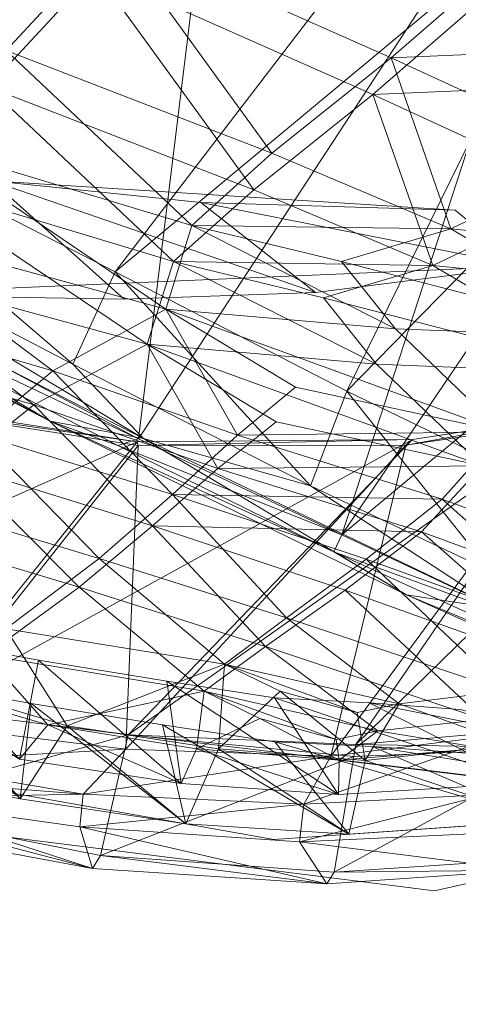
# Model space of a CAD drawing. Header units: inches. Extents: x -296 to -171, y 54 to 179.
# Tile 51 of 62: x -273.84 to -272.66, y 63.8 to 66.44. Entities that reach past the tile are written whole.
import ezdxf

# ---------------------------------------------------------------- set-up
doc = ezdxf.new("R2010")
doc.units = ezdxf.units.IN
doc.header["$LTSCALE"] = 0.299896
doc.header["$MEASUREMENT"] = 0
doc.layers.add('A-FURN-HAWORTH-ATT', color=7, linetype='Continuous')
doc.layers.add('CET Default', color=7, linetype='Continuous')
doc.layers.add('A-FURN-P-SEAT', color=7, linetype='Continuous', true_color=0xce0000)
doc.layers.add('CET color Grey80', color=7, linetype='Continuous', true_color=0xcccdc8)
doc.styles.add('Arial', font='arial.ttf')

# ---------------------------------------------------------------- blocks, each defined once
blk = doc.blocks.new('*C69')
at = {"layer": 'A-FURN-P-SEAT', "linetype": 'Continuous', "lineweight": 0}
for points in [[(3.7176, 22.4706), (0, 22.6994), (-3.7176, 22.4706), (-5.0865, 22.2104), (-6.8159, 21.4823), (-7.6765, 20.6877), (-9.5419, 20.26), (-9.9815, 19.7036), (-10.0826, 18.8126), (-10.3897, 18.8231), (-10.5124, 17.6049), (-10.115, 16.4274), (-9.7353, 16.1932), (-8.2639, 16.9075), (-7.6002, 18.3869), (-5.8408, 18.5032), (-4.4815, 18.2375), (-3.4639, 17.7498), (-2.6681, 16.8798), (-2.2447, 16.0431), (-2.034, 14.7768), (-1.9097, 11.9308)], [(2.0107, 22.5662), (-2.0107, 22.5662), (-4.9304, 22.1023), (-6.3739, 21.5788), (-7.3101, 20.9475), (-8.4111, 19.1248), (-9.0643, 17.3986), (-9.8345, 16.6853), (-9.9496, 15.9832), (-9.8317, 15.7688), (-9.5944, 15.8711), (-9.1633, 16.7867), (-7.2332, 17.7614), (-3.5833, 18.9446), (-1.9328, 19.216), (0, 19.3589), (1.9328, 19.216), (4.1951, 18.844)], [(-4.6793, 20.8704), (-6.1842, 19.9129), (-5.9512, 19.8743), (-4.8346, 20.4281)]]:
    blk.add_lwpolyline(points, dxfattribs=at)
blk.add_lwpolyline([(9.791, 16.3322), (9.1557, 16.8699), (8.3723, 18.997), (7.887, 19.905), (7.0434, 20.8539), (6.4797, 21.2731), (5.6944, 21.6159), (3.8709, 22.0595), (1.2873, 22.2892), (-1.2873, 22.2892), (-3.8709, 22.0595), (-5.6944, 21.6159), (-6.7786, 21.1517), (-7.887, 19.905), (-8.3723, 18.997), (-9.1557, 16.8699), (-9.791, 16.3322), (-9.8056, 15.7726), (-5.8614, 16.3932), (1.7221, 16.5101), (7.1642, 16.1882), (9.8056, 15.7726), (9.791, 16.3322)], close=True, dxfattribs=at)
at = {"layer": 'A-FURN-HAWORTH-ATT', "linetype": 'Continuous', "style": 'Arial'}
for tag in ['CAPPN', 'CAPTG', 'CAPQT', 'CAPMC', 'CAPMG', 'L2', 'L3', 'PSPN', 'PST1', 'PST2', 'PST3', 'PSQT', 'PSMC', 'L1']:
    blk.add_attdef(tag, (0, 0), '', height=0.00394, dxfattribs=at).dxf.unprotected_set("ltscale", 0)
blk = doc.blocks.new('*C115')
at = {"layer": 'CET color Grey80', "linetype": 'Continuous', "lineweight": 0}
for points in [[(-5.9911, 21.8893, 33.3267), (-5.3844, 22.0559, 33.7545), (-5.3908, 22.1024, 33.6732), (-5.9911, 21.8893, 33.3267)], [(-5.9911, 21.8893, 33.3267), (-5.3908, 22.1024, 33.6732), (-5.3929, 22.0169, 33.4268), (-5.9911, 21.8893, 33.3267)], [(-5.9911, 21.8893, 33.3267), (-5.9923, 21.8484, 33.4396), (-5.3844, 22.0559, 33.7545), (-5.9911, 21.8893, 33.3267)], [(-5.8946, 21.5315, 33.5922), (-5.3844, 22.0559, 33.7545), (-5.9923, 21.8484, 33.4396), (-5.8946, 21.5315, 33.5922)], [(-5.8946, 21.5315, 33.5922), (-5.3844, 21.7459, 33.844), (-5.3844, 22.0559, 33.7545), (-5.8946, 21.5315, 33.5922)], [(-5.9911, 21.8893, 33.3267), (-5.3929, 22.0169, 33.4268), (-5.9056, 21.8102, 33.0737), (-5.9911, 21.8893, 33.3267)], [(-5.8696, 21.7299, 32.9798), (-5.9056, 21.8102, 33.0737), (-5.3929, 22.0169, 33.4268), (-5.8696, 21.7299, 32.9798)], [(-5.8696, 21.7299, 32.9798), (-5.3929, 22.0169, 33.4268), (-5.391, 21.9589, 33.3166), (-5.8696, 21.7299, 32.9798)], [(-5.8696, 21.7299, 32.9798), (-5.391, 21.9589, 33.3166), (-5.3882, 21.9081, 33.2687), (-5.8696, 21.7299, 32.9798)], [(-5.33, 21.9573, 36.7511), (-5.2759, 21.7138, 33.5197), (-5.7302, 21.825, 36.5908), (-5.33, 21.9573, 36.7511)], [(-5.7302, 21.825, 36.5908), (-5.3378, 21.6884, 36.8693), (-5.33, 21.9573, 36.7511), (-5.7302, 21.825, 36.5908)], [(-5.5228, 20.8391, 32.9167), (-4.855, 21.0967, 33.2697), (-4.7349, 21.919, 34.0691), (-5.5228, 20.8391, 32.9167)], [(-5.5228, 20.8391, 32.9167), (-4.7349, 21.919, 34.0691), (-5.3844, 21.7459, 33.844), (-5.5228, 20.8391, 32.9167)], [(-6.5562, 21.6104, 32.8496), (-5.9923, 21.8484, 33.4396), (-5.9911, 21.8893, 33.3267), (-6.5562, 21.6104, 32.8496)], [(-6.5562, 21.6104, 32.8496), (-5.9911, 21.8893, 33.3267), (-5.9056, 21.8102, 33.0737), (-6.5562, 21.6104, 32.8496)], [(-5.9085, 21.5682, 32.8853), (-5.8696, 21.7299, 32.9798), (-5.3882, 21.9081, 33.2687), (-5.9085, 21.5682, 32.8853)], [(-5.9085, 21.5682, 32.8853), (-5.3882, 21.9081, 33.2687), (-5.3927, 21.7886, 33.2079), (-5.9085, 21.5682, 32.8853)], [(-6.5562, 21.6104, 32.8496), (-6.5576, 21.5738, 32.969), (-5.9923, 21.8484, 33.4396), (-6.5562, 21.6104, 32.8496)], [(-6.4484, 21.2785, 33.2371), (-5.9923, 21.8484, 33.4396), (-6.5576, 21.5738, 32.969), (-6.4484, 21.2785, 33.2371)], [(-6.4484, 21.2785, 33.2371), (-5.8946, 21.5315, 33.5922), (-5.9923, 21.8484, 33.4396), (-6.4484, 21.2785, 33.2371)], [(-6.5562, 21.6104, 32.8496), (-5.9056, 21.8102, 33.0737), (-6.436, 21.5499, 32.6323), (-6.5562, 21.6104, 32.8496)], [(-6.3959, 21.4563, 32.5322), (-6.436, 21.5499, 32.6323), (-5.9056, 21.8102, 33.0737), (-6.3959, 21.4563, 32.5322)], [(-6.3959, 21.4563, 32.5322), (-5.9056, 21.8102, 33.0737), (-5.8696, 21.7299, 32.9798), (-6.3959, 21.4563, 32.5322)], [(-5.7302, 21.825, 36.5908), (-5.6269, 21.5888, 33.3208), (-6.148, 21.6607, 36.364), (-5.7302, 21.825, 36.5908)], [(-6.148, 21.6607, 36.364), (-5.7407, 21.5925, 36.6943), (-5.7302, 21.825, 36.5908), (-6.148, 21.6607, 36.364)], [(-5.7302, 21.825, 36.5908), (-5.7407, 21.5925, 36.6943), (-5.3378, 21.6884, 36.8693), (-5.7302, 21.825, 36.5908)], [(-5.7302, 21.825, 36.5908), (-5.2759, 21.7138, 33.5197), (-5.6269, 21.5888, 33.3208), (-5.7302, 21.825, 36.5908)], [(-5.5303, 20.8458, 32.9023), (-5.9085, 21.5682, 32.8853), (-5.3927, 21.7886, 33.2079), (-5.5303, 20.8458, 32.9023)], [(-4.8585, 21.1064, 33.2597), (-5.5303, 20.8458, 32.9023), (-5.3927, 21.7886, 33.2079), (-4.8585, 21.1064, 33.2597)], [(-6.394, 21.3092, 32.4521), (-6.3959, 21.4563, 32.5322), (-5.8696, 21.7299, 32.9798), (-6.394, 21.3092, 32.4521)], [(-6.394, 21.3092, 32.4521), (-5.8696, 21.7299, 32.9798), (-5.9085, 21.5682, 32.8853), (-6.394, 21.3092, 32.4521)], [(-6.1594, 20.4646, 32.421), (-5.5228, 20.8391, 32.9167), (-5.3844, 21.7459, 33.844), (-6.1594, 20.4646, 32.421)], [(-6.1594, 20.4646, 32.421), (-5.3844, 21.7459, 33.844), (-5.8946, 21.5315, 33.5922), (-6.1594, 20.4646, 32.421)], [(-5.6751, 21.7337, 36.5401), (-6.0832, 21.5734, 36.3178), (-5.5865, 21.4781, 33.33), (-5.6751, 21.7337, 36.5401)], [(-6.0832, 21.5734, 36.3178), (-5.6751, 21.7337, 36.5401), (-5.6944, 21.6159, 36.5882), (-6.0832, 21.5734, 36.3178)], [(-5.6751, 21.7337, 36.5401), (-5.3012, 21.7121, 36.7596), (-5.6944, 21.6159, 36.5882), (-5.6751, 21.7337, 36.5401)], [(-5.6751, 21.7337, 36.5401), (-5.5865, 21.4781, 33.33), (-5.2407, 21.6015, 33.5289), (-5.6751, 21.7337, 36.5401)], [(-5.4571, 21.5372, 36.5173), (-5.6944, 21.6159, 36.5882), (-5.3012, 21.7121, 36.7596), (-5.4571, 21.5372, 36.5173)], [(-5.4684, 21.4497, 36.5958), (-5.3378, 21.6884, 36.8693), (-5.7407, 21.5925, 36.6943), (-5.4684, 21.4497, 36.5958)], [(-6.148, 21.6607, 36.364), (-5.961, 21.462, 33.1178), (-6.5407, 21.4663, 36.0943), (-6.148, 21.6607, 36.364)], [(-6.5407, 21.4663, 36.0943), (-6.1235, 21.443, 36.4805), (-6.148, 21.6607, 36.364), (-6.5407, 21.4663, 36.0943)], [(-6.148, 21.6607, 36.364), (-5.6269, 21.5888, 33.3208), (-5.961, 21.462, 33.1178), (-6.148, 21.6607, 36.364)], [(-6.148, 21.6607, 36.364), (-6.1235, 21.443, 36.4805), (-5.7407, 21.5925, 36.6943), (-6.148, 21.6607, 36.364)], [(-6.9991, 21.3131, 32.3186), (-6.5576, 21.5738, 32.969), (-6.5562, 21.6104, 32.8496), (-6.9991, 21.3131, 32.3186)], [(-6.9991, 21.3131, 32.3186), (-6.5562, 21.6104, 32.8496), (-6.436, 21.5499, 32.6323), (-6.9991, 21.3131, 32.3186)], [(-6.0832, 21.5734, 36.3178), (-5.6944, 21.6159, 36.5882), (-6.0723, 21.4723, 36.3782), (-6.0832, 21.5734, 36.3178)], [(-6.0125, 21.3278, 36.1883), (-6.0723, 21.4723, 36.3782), (-5.6944, 21.6159, 36.5882), (-6.0125, 21.3278, 36.1883)], [(-5.4571, 21.5372, 36.5173), (-6.0125, 21.3278, 36.1883), (-5.6944, 21.6159, 36.5882), (-5.4571, 21.5372, 36.5173)], [(-6.9991, 21.3131, 32.3186), (-7.0153, 21.2668, 32.4475), (-6.5576, 21.5738, 32.969), (-6.9991, 21.3131, 32.3186)], [(-6.9253, 20.977, 32.813), (-6.5576, 21.5738, 32.969), (-7.0153, 21.2668, 32.4475), (-6.9253, 20.977, 32.813)], [(-6.9253, 20.977, 32.813), (-6.4484, 21.2785, 33.2371), (-6.5576, 21.5738, 32.969), (-6.9253, 20.977, 32.813)], [(-6.0832, 21.5734, 36.3178), (-6.4636, 21.3878, 36.0514), (-5.9127, 21.3546, 33.1266), (-6.0832, 21.5734, 36.3178)], [(-6.4636, 21.3878, 36.0514), (-6.0832, 21.5734, 36.3178), (-6.0723, 21.4723, 36.3782), (-6.4636, 21.3878, 36.0514)], [(-6.1513, 20.4862, 32.3674), (-6.394, 21.3092, 32.4521), (-5.9085, 21.5682, 32.8853), (-6.1513, 20.4862, 32.3674)], [(-5.5303, 20.8458, 32.9023), (-6.1513, 20.4862, 32.3674), (-5.9085, 21.5682, 32.8853), (-5.5303, 20.8458, 32.9023)], [(-6.0236, 21.2383, 36.2646), (-5.7407, 21.5925, 36.6943), (-6.1235, 21.443, 36.4805), (-6.0236, 21.2383, 36.2646)], [(-6.0832, 21.5734, 36.3178), (-5.9127, 21.3546, 33.1266), (-5.5865, 21.4781, 33.33), (-6.0832, 21.5734, 36.3178)], [(-5.4684, 21.4497, 36.5958), (-5.7407, 21.5925, 36.6943), (-6.0236, 21.2383, 36.2646), (-5.4684, 21.4497, 36.5958)], [(-6.9991, 21.3131, 32.3186), (-6.436, 21.5499, 32.6323), (-6.8728, 21.27, 32.1287), (-6.9991, 21.3131, 32.3186)], [(-6.808, 21.1887, 32.0353), (-6.8728, 21.27, 32.1287), (-6.436, 21.5499, 32.6323), (-6.808, 21.1887, 32.0353)], [(-6.808, 21.1887, 32.0353), (-6.436, 21.5499, 32.6323), (-6.3959, 21.4563, 32.5322), (-6.808, 21.1887, 32.0353)], [(-6.5211, 20.1743, 31.9397), (-6.1594, 20.4646, 32.421), (-5.8946, 21.5315, 33.5922), (-6.5211, 20.1743, 31.9397)], [(-6.5211, 20.1743, 31.9397), (-5.8946, 21.5315, 33.5922), (-6.4369, 21.2484, 33.2348), (-6.5211, 20.1743, 31.9397)], [(-6.4484, 21.2785, 33.2371), (-6.4369, 21.2484, 33.2348), (-5.8946, 21.5315, 33.5922), (-6.4484, 21.2785, 33.2371)], [(-5.5834, 21.2544, 36.1623), (-6.0125, 21.3278, 36.1883), (-5.4571, 21.5372, 36.5173), (-5.5834, 21.2544, 36.1623)], [(-5.0542, 21.3793, 36.3706), (-5.5834, 21.2544, 36.1623), (-5.4571, 21.5372, 36.5173), (-5.0542, 21.3793, 36.3706)], [(-6.5407, 21.4663, 36.0943), (-6.2446, 21.3509, 32.921), (-6.9769, 21.1722, 35.6656), (-6.5407, 21.4663, 36.0943)], [(-6.9769, 21.1722, 35.6656), (-6.4797, 21.273, 36.2245), (-6.5407, 21.4663, 36.0943), (-6.9769, 21.1722, 35.6656)], [(-6.5407, 21.4663, 36.0943), (-5.961, 21.462, 33.1178), (-6.2446, 21.3509, 32.921), (-6.5407, 21.4663, 36.0943)], [(-6.5407, 21.4663, 36.0943), (-6.4797, 21.273, 36.2245), (-6.1235, 21.443, 36.4805), (-6.5407, 21.4663, 36.0943)], [(-6.4636, 21.3878, 36.0514), (-6.0723, 21.4723, 36.3782), (-6.4195, 21.3073, 36.1288), (-6.4636, 21.3878, 36.0514)], [(-6.4195, 21.3073, 36.1288), (-6.0723, 21.4723, 36.3782), (-6.1784, 21.3169, 36.1521), (-6.4195, 21.3073, 36.1288)], [(-6.0125, 21.3278, 36.1883), (-6.1784, 21.3169, 36.1521), (-6.0723, 21.4723, 36.3782), (-6.0125, 21.3278, 36.1883)], [(-6.7657, 21.0273, 31.9584), (-6.808, 21.1887, 32.0353), (-6.3959, 21.4563, 32.5322), (-6.7657, 21.0273, 31.9584)], [(-6.7657, 21.0273, 31.9584), (-6.3959, 21.4563, 32.5322), (-6.394, 21.3092, 32.4521), (-6.7657, 21.0273, 31.9584)], [(-6.4797, 21.273, 36.2245), (-6.1898, 21.2263, 36.2271), (-6.1235, 21.443, 36.4805), (-6.4797, 21.273, 36.2245)], [(-6.0236, 21.2383, 36.2646), (-6.1235, 21.443, 36.4805), (-6.1898, 21.2263, 36.2271), (-6.0236, 21.2383, 36.2646)], [(-5.591, 21.1605, 36.2335), (-5.4684, 21.4497, 36.5958), (-6.0236, 21.2383, 36.2646), (-5.591, 21.1605, 36.2335)], [(-5.0594, 21.2864, 36.4433), (-5.4684, 21.4497, 36.5958), (-5.591, 21.1605, 36.2335), (-5.0594, 21.2864, 36.4433)], [(-6.4636, 21.3878, 36.0514), (-6.8858, 21.1073, 35.6274), (-6.1853, 21.2492, 32.9299), (-6.4636, 21.3878, 36.0514)], [(-6.8858, 21.1073, 35.6274), (-6.4636, 21.3878, 36.0514), (-6.4195, 21.3073, 36.1288), (-6.8858, 21.1073, 35.6274)], [(-6.4636, 21.3878, 36.0514), (-6.1853, 21.2492, 32.9299), (-5.9127, 21.3546, 33.1266), (-6.4636, 21.3878, 36.0514)], [(-5.1382, 21.1344, 36.0188), (-5.5834, 21.2544, 36.1623), (-5.0542, 21.3793, 36.3706), (-5.1382, 21.1344, 36.0188)], [(-6.9769, 21.1722, 35.6656), (-6.2446, 21.3509, 32.921), (-6.4773, 21.2316, 32.7774), (-6.9769, 21.1722, 35.6656)], [(-6.8858, 21.1073, 35.6274), (-6.4195, 21.3073, 36.1288), (-6.7362, 21.0871, 35.8039), (-6.8858, 21.1073, 35.6274)], [(-6.5182, 20.1951, 31.8932), (-6.7657, 21.0273, 31.9584), (-6.394, 21.3092, 32.4521), (-6.5182, 20.1951, 31.8932)], [(-6.4694, 21.1873, 35.9415), (-6.7362, 21.0871, 35.8039), (-6.4195, 21.3073, 36.1288), (-6.4694, 21.1873, 35.9415)], [(-6.1513, 20.4862, 32.3674), (-6.5182, 20.1951, 31.8932), (-6.394, 21.3092, 32.4521), (-6.1513, 20.4862, 32.3674)], [(-6.0955, 21.1421, 35.9494), (-6.4694, 21.1873, 35.9415), (-6.0125, 21.3278, 36.1883), (-6.0955, 21.1421, 35.9494)], [(-6.0125, 21.3278, 36.1883), (-6.4694, 21.1873, 35.9415), (-6.3847, 21.2631, 36.0532), (-6.0125, 21.3278, 36.1883)], [(-6.4694, 21.1873, 35.9415), (-6.4195, 21.3073, 36.1288), (-6.3847, 21.2631, 36.0532), (-6.4694, 21.1873, 35.9415)], [(-6.4195, 21.3073, 36.1288), (-6.1784, 21.3169, 36.1521), (-6.3847, 21.2631, 36.0532), (-6.4195, 21.3073, 36.1288)], [(-6.0125, 21.3278, 36.1883), (-6.3847, 21.2631, 36.0532), (-6.1784, 21.3169, 36.1521), (-6.0125, 21.3278, 36.1883)], [(-5.5834, 21.2544, 36.1623), (-6.0955, 21.1421, 35.9494), (-6.0125, 21.3278, 36.1883), (-5.5834, 21.2544, 36.1623)], [(-6.9253, 20.977, 32.813), (-6.4369, 21.2484, 33.2348), (-6.4484, 21.2785, 33.2371), (-6.9253, 20.977, 32.813)], [(-5.1403, 21.0352, 36.0827), (-5.0594, 21.2864, 36.4433), (-5.591, 21.1605, 36.2335), (-5.1403, 21.0352, 36.0827)], [(-6.9769, 21.1722, 35.6656), (-6.7996, 21.0386, 35.8909), (-6.4797, 21.273, 36.2245), (-6.9769, 21.1722, 35.6656)], [(-6.4828, 21.0961, 36.0152), (-6.4797, 21.273, 36.2245), (-6.7996, 21.0386, 35.8909), (-6.4828, 21.0961, 36.0152)], [(-6.4828, 21.0961, 36.0152), (-6.3972, 21.1723, 36.1276), (-6.4797, 21.273, 36.2245), (-6.4828, 21.0961, 36.0152)], [(-6.4797, 21.273, 36.2245), (-6.3972, 21.1723, 36.1276), (-6.1898, 21.2263, 36.2271), (-6.4797, 21.273, 36.2245)], [(-5.6715, 21.0136, 35.8058), (-6.0955, 21.1421, 35.9494), (-5.5834, 21.2544, 36.1623), (-5.6715, 21.0136, 35.8058)], [(-5.1382, 21.1344, 36.0188), (-5.6715, 21.0136, 35.8058), (-5.5834, 21.2544, 36.1623), (-5.1382, 21.1344, 36.0188)], [(-7.1901, 20.9587, 35.3449), (-6.4773, 21.2316, 32.7774), (-6.705, 21.1199, 32.6564), (-7.1901, 20.9587, 35.3449)], [(-6.9769, 21.1722, 35.6656), (-6.4773, 21.2316, 32.7774), (-7.1901, 20.9587, 35.3449), (-6.9769, 21.1722, 35.6656)], [(-6.9253, 20.977, 32.813), (-6.8924, 20.9303, 32.8069), (-6.4369, 21.2484, 33.2348), (-6.9253, 20.977, 32.813)], [(-6.8282, 19.8554, 31.4109), (-6.4369, 21.2484, 33.2348), (-6.8924, 20.9303, 32.8069), (-6.8282, 19.8554, 31.4109)], [(-6.8858, 21.1073, 35.6274), (-6.4117, 21.1336, 32.7849), (-6.1853, 21.2492, 32.9299), (-6.8858, 21.1073, 35.6274)], [(-6.8282, 19.8554, 31.4109), (-6.5211, 20.1743, 31.9397), (-6.4369, 21.2484, 33.2348), (-6.8282, 19.8554, 31.4109)], [(-6.1055, 21.0474, 36.0192), (-6.0236, 21.2383, 36.2646), (-6.4828, 21.0961, 36.0152), (-6.1055, 21.0474, 36.0192)], [(-6.0236, 21.2383, 36.2646), (-6.3972, 21.1723, 36.1276), (-6.4828, 21.0961, 36.0152), (-6.0236, 21.2383, 36.2646)], [(-6.0236, 21.2383, 36.2646), (-6.1898, 21.2263, 36.2271), (-6.3972, 21.1723, 36.1276), (-6.0236, 21.2383, 36.2646)], [(-5.591, 21.1605, 36.2335), (-6.0236, 21.2383, 36.2646), (-6.1055, 21.0474, 36.0192), (-5.591, 21.1605, 36.2335)], [(-6.7008, 21.0189, 35.6821), (-6.7362, 21.0871, 35.8039), (-6.4694, 21.1873, 35.9415), (-6.7008, 21.0189, 35.6821)], [(-6.0955, 21.1421, 35.9494), (-6.7008, 21.0189, 35.6821), (-6.4694, 21.1873, 35.9415), (-6.0955, 21.1421, 35.9494)], [(-5.6756, 20.9136, 35.8686), (-5.591, 21.1605, 36.2335), (-6.1055, 21.0474, 36.0192), (-5.6756, 20.9136, 35.8686)], [(-5.1403, 21.0352, 36.0827), (-5.591, 21.1605, 36.2335), (-5.6756, 20.9136, 35.8686), (-5.1403, 21.0352, 36.0827)], [(-7.0912, 20.9027, 35.3129), (-6.6319, 21.0273, 32.663), (-6.4117, 21.1336, 32.7849), (-7.0912, 20.9027, 35.3129)], [(-6.8858, 21.1073, 35.6274), (-7.0912, 20.9027, 35.3129), (-6.4117, 21.1336, 32.7849), (-6.8858, 21.1073, 35.6274)], [(-6.2053, 20.9043, 35.5767), (-6.7008, 21.0189, 35.6821), (-6.0955, 21.1421, 35.9494), (-6.2053, 20.9043, 35.5767)], [(-5.6715, 21.0136, 35.8058), (-6.2053, 20.9043, 35.5767), (-6.0955, 21.1421, 35.9494), (-5.6715, 21.0136, 35.8058)], [(-5.2332, 20.8914, 35.597), (-5.6715, 21.0136, 35.8058), (-5.1382, 21.1344, 36.0188), (-5.2332, 20.8914, 35.597)], [(-4.5165, 21.065, 35.9013), (-5.2332, 20.8914, 35.597), (-5.1382, 21.1344, 36.0188), (-4.5165, 21.065, 35.9013)], [(-6.7127, 20.9227, 35.7496), (-6.4828, 21.0961, 36.0152), (-6.7996, 21.0386, 35.8909), (-6.7127, 20.9227, 35.7496)], [(-6.1055, 21.0474, 36.0192), (-6.4828, 21.0961, 36.0152), (-6.7127, 20.9227, 35.7496), (-6.1055, 21.0474, 36.0192)], [(-5.5228, 20.8391, 32.9167), (-5.5303, 20.8458, 32.9023), (-4.8585, 21.1064, 33.2597), (-5.5228, 20.8391, 32.9167)], [(-5.5228, 20.8391, 32.9167), (-4.8585, 21.1064, 33.2597), (-4.855, 21.0967, 33.2697), (-5.5228, 20.8391, 32.9167)], [(-6.2121, 20.8041, 35.6389), (-6.1055, 21.0474, 36.0192), (-6.7127, 20.9227, 35.7496), (-6.2121, 20.8041, 35.6389)], [(-5.6756, 20.9136, 35.8686), (-6.1055, 21.0474, 36.0192), (-6.2121, 20.8041, 35.6389), (-5.6756, 20.9136, 35.8686)], [(-4.5883, 20.8169, 35.4133), (-5.2332, 20.8914, 35.597), (-4.5165, 21.065, 35.9013), (-4.5883, 20.8169, 35.4133)], [(-6.2053, 20.9043, 35.5767), (-6.8795, 20.7819, 35.2935), (-6.7008, 21.0189, 35.6821), (-6.2053, 20.9043, 35.5767)], [(-5.6715, 21.0136, 35.8058), (-5.7464, 20.7924, 35.4187), (-6.3042, 20.6661, 35.1591), (-5.6715, 21.0136, 35.8058)], [(-5.6715, 21.0136, 35.8058), (-6.3042, 20.6661, 35.1591), (-6.2053, 20.9043, 35.5767), (-5.6715, 21.0136, 35.8058)], [(-5.2332, 20.8914, 35.597), (-5.7464, 20.7924, 35.4187), (-5.6715, 21.0136, 35.8058), (-5.2332, 20.8914, 35.597)], [(-5.2319, 20.7874, 35.6529), (-5.1403, 21.0352, 36.0827), (-5.6756, 20.9136, 35.8686), (-5.2319, 20.7874, 35.6529)], [(-4.5158, 20.9618, 35.9588), (-5.1403, 21.0352, 36.0827), (-5.2319, 20.7874, 35.6529), (-4.5158, 20.9618, 35.9588)], [(-4.2158, 20.9376, 11.3092), (-5.293, 20.9077, 11.8915), (-4.0664, 20.9671, 11.6973), (-4.2158, 20.9376, 11.3092)], [(-4.0475, 20.8967, 11.9001), (-4.0664, 20.9671, 11.6973), (-5.293, 20.9077, 11.8915), (-4.0475, 20.8967, 11.9001)], [(-4.585, 20.7103, 35.4639), (-4.5158, 20.9618, 35.9588), (-5.2319, 20.7874, 35.6529), (-4.585, 20.7103, 35.4639)], [(-4.2158, 20.9376, 11.3092), (-4.2283, 20.8738, 11.2327), (-5.5224, 20.8301, 11.4422), (-4.2158, 20.9376, 11.3092)], [(-4.2158, 20.9376, 11.3092), (-5.5224, 20.8301, 11.4422), (-5.4829, 20.873, 11.5082), (-4.2158, 20.9376, 11.3092)], [(-4.2158, 20.9376, 11.3092), (-5.4829, 20.873, 11.5082), (-5.293, 20.9077, 11.8915), (-4.2158, 20.9376, 11.3092)], [(-6.2121, 20.8041, 35.6389), (-6.7127, 20.9227, 35.7496), (-6.8908, 20.6823, 35.3558), (-6.2121, 20.8041, 35.6389)], [(-6.1275, 20.8302, 11.6158), (-6.3536, 20.8334, 12.0853), (-5.293, 20.9077, 11.8915), (-6.1275, 20.8302, 11.6158)], [(-5.5335, 20.8228, 12.1019), (-5.293, 20.9077, 11.8915), (-6.3536, 20.8334, 12.0853), (-5.5335, 20.8228, 12.1019)], [(-5.6756, 20.9136, 35.8686), (-6.2121, 20.8041, 35.6389), (-6.3086, 20.5627, 35.216), (-5.6756, 20.9136, 35.8686)], [(-5.6756, 20.9136, 35.8686), (-6.3086, 20.5627, 35.216), (-5.7472, 20.6886, 35.4751), (-5.6756, 20.9136, 35.8686)], [(-6.1275, 20.8302, 11.6158), (-5.293, 20.9077, 11.8915), (-5.4829, 20.873, 11.5082), (-6.1275, 20.8302, 11.6158)], [(-5.2319, 20.7874, 35.6529), (-5.6756, 20.9136, 35.8686), (-5.7472, 20.6886, 35.4751), (-5.2319, 20.7874, 35.6529)], [(-4.0475, 20.8967, 11.9001), (-5.293, 20.9077, 11.8915), (-5.5335, 20.8228, 12.1019), (-4.0475, 20.8967, 11.9001)], [(-6.8795, 20.7819, 35.2935), (-6.2053, 20.9043, 35.5767), (-6.3042, 20.6661, 35.1591), (-6.8795, 20.7819, 35.2935)], [(-5.4156, 20.5991, 35.0102), (-5.7464, 20.7924, 35.4187), (-5.2332, 20.8914, 35.597), (-5.4156, 20.5991, 35.0102)], [(-4.062, 20.7977, 11.9908), (-4.0475, 20.8967, 11.9001), (-5.5335, 20.8228, 12.1019), (-4.062, 20.7977, 11.9908)], [(-4.5883, 20.8169, 35.4133), (-5.4156, 20.5991, 35.0102), (-5.2332, 20.8914, 35.597), (-4.5883, 20.8169, 35.4133)], [(-3.9098, 18.0932, 10.5006), (-4.2283, 20.8738, 11.2327), (-2.6605, 20.9073, 11.0944), (-3.9098, 18.0932, 10.5006)], [(-5.4829, 20.873, 11.5082), (-6.1229, 20.7805, 11.5403), (-6.1275, 20.8302, 11.6158), (-5.4829, 20.873, 11.5082)], [(-5.4829, 20.873, 11.5082), (-5.5224, 20.8301, 11.4422), (-6.1229, 20.7805, 11.5403), (-5.4829, 20.873, 11.5082)], [(-4.4564, 18.3214, 10.605), (-5.5224, 20.8301, 11.4422), (-4.2283, 20.8738, 11.2327), (-4.4564, 18.3214, 10.605)], [(-3.9098, 18.0932, 10.5006), (-4.4564, 18.3214, 10.605), (-4.2283, 20.8738, 11.2327), (-3.9098, 18.0932, 10.5006)], [(-7.0616, 20.74, 11.8269), (-7.1224, 20.7537, 12.2783), (-6.3536, 20.8334, 12.0853), (-7.0616, 20.74, 11.8269)], [(-6.5867, 20.7417, 12.3162), (-6.3536, 20.8334, 12.0853), (-7.1224, 20.7537, 12.2783), (-6.5867, 20.7417, 12.3162)], [(-6.1275, 20.8302, 11.6158), (-7.0616, 20.74, 11.8269), (-6.3536, 20.8334, 12.0853), (-6.1275, 20.8302, 11.6158)], [(-6.1275, 20.8302, 11.6158), (-6.6583, 20.7362, 11.666), (-7.0616, 20.74, 11.8269), (-6.1275, 20.8302, 11.6158)], [(-6.1275, 20.8302, 11.6158), (-6.1229, 20.7805, 11.5403), (-6.6583, 20.7362, 11.666), (-6.1275, 20.8302, 11.6158)], [(-5.5335, 20.8228, 12.1019), (-6.3536, 20.8334, 12.0853), (-6.5867, 20.7417, 12.3162), (-5.5335, 20.8228, 12.1019)], [(-6.1594, 20.4646, 32.421), (-6.1513, 20.4862, 32.3674), (-5.5303, 20.8458, 32.9023), (-6.1594, 20.4646, 32.421)], [(-6.1594, 20.4646, 32.421), (-5.5303, 20.8458, 32.9023), (-5.5228, 20.8391, 32.9167), (-6.1594, 20.4646, 32.421)], [(-5.6503, 18.547, 10.8265), (-6.1229, 20.7805, 11.5403), (-5.5224, 20.8301, 11.4422), (-5.6503, 18.547, 10.8265)], [(-4.4564, 18.3214, 10.605), (-5.6503, 18.547, 10.8265), (-5.5224, 20.8301, 11.4422), (-4.4564, 18.3214, 10.605)], [(-4.8345, 20.4281, 34.7139), (-4.7457, 20.8336, 35.6386), (-5.3019, 20.5253, 34.9944), (-4.8345, 20.4281, 34.7139)], [(-6.8908, 20.6823, 35.3558), (-6.3086, 20.5627, 35.216), (-6.2121, 20.8041, 35.6389), (-6.8908, 20.6823, 35.3558)], [(-5.9847, 20.7091, 12.2659), (-5.5335, 20.8228, 12.1019), (-6.5867, 20.7417, 12.3162), (-5.9847, 20.7091, 12.2659)], [(-5.2694, 20.745, 12.1445), (-5.5335, 20.8228, 12.1019), (-5.9847, 20.7091, 12.2659), (-5.2694, 20.745, 12.1445)], [(-4.062, 20.7977, 11.9908), (-5.5335, 20.8228, 12.1019), (-5.2694, 20.745, 12.1445), (-4.062, 20.7977, 11.9908)], [(-4.6316, 20.5443, 34.8059), (-5.4156, 20.5991, 35.0102), (-4.5883, 20.8169, 35.4133), (-4.6316, 20.5443, 34.8059)], [(-6.8795, 20.7819, 35.2935), (-6.3042, 20.6661, 35.1591), (-7.0491, 20.5381, 34.8508), (-6.8795, 20.7819, 35.2935)], [(-6.1229, 20.7805, 11.5403), (-6.2862, 18.5373, 10.949), (-6.9629, 18.5005, 11.1058), (-6.1229, 20.7805, 11.5403)], [(-6.1229, 20.7805, 11.5403), (-6.9629, 18.5005, 11.1058), (-6.6583, 20.7362, 11.666), (-6.1229, 20.7805, 11.5403)], [(-5.7464, 20.7924, 35.4187), (-5.8188, 20.606, 35.0621), (-6.3574, 20.4314, 34.7021), (-5.7464, 20.7924, 35.4187)], [(-5.7464, 20.7924, 35.4187), (-6.3574, 20.4314, 34.7021), (-6.3042, 20.6661, 35.1591), (-5.7464, 20.7924, 35.4187)], [(-5.6503, 18.547, 10.8265), (-6.2862, 18.5373, 10.949), (-6.1229, 20.7805, 11.5403), (-5.6503, 18.547, 10.8265)], [(-5.4156, 20.5991, 35.0102), (-5.8188, 20.606, 35.0621), (-5.7464, 20.7924, 35.4187), (-5.4156, 20.5991, 35.0102)], [(-5.4115, 20.4922, 35.0602), (-5.2319, 20.7874, 35.6529), (-5.7472, 20.6886, 35.4751), (-5.4115, 20.4922, 35.0602)], [(-4.585, 20.7103, 35.4639), (-5.2319, 20.7874, 35.6529), (-5.4115, 20.4922, 35.0602), (-4.585, 20.7103, 35.4639)], [(-4.1238, 20.5311, 12.0799), (-4.062, 20.7977, 11.9908), (-5.2694, 20.745, 12.1445), (-4.1238, 20.5311, 12.0799)], [(-5.9847, 20.7091, 12.2659), (-6.5867, 20.7417, 12.3162), (-6.5174, 20.6656, 12.3807), (-5.9847, 20.7091, 12.2659)], [(-5.2444, 20.474, 12.2484), (-5.2694, 20.745, 12.1445), (-5.9847, 20.7091, 12.2659), (-5.2444, 20.474, 12.2484)], [(-4.1238, 20.5311, 12.0799), (-5.2694, 20.745, 12.1445), (-5.2444, 20.474, 12.2484), (-4.1238, 20.5311, 12.0799)], [(-5.9424, 20.4404, 12.3748), (-5.9847, 20.7091, 12.2659), (-6.5174, 20.6656, 12.3807), (-5.9424, 20.4404, 12.3748)], [(-5.2444, 20.474, 12.2484), (-5.9847, 20.7091, 12.2659), (-5.9424, 20.4404, 12.3748), (-5.2444, 20.474, 12.2484)], [(-4.6264, 20.436, 34.8527), (-4.585, 20.7103, 35.4639), (-5.4115, 20.4922, 35.0602), (-4.6264, 20.436, 34.8527)], [(-6.8908, 20.6823, 35.3558), (-7.0589, 20.4354, 34.9082), (-6.3086, 20.5627, 35.216), (-6.8908, 20.6823, 35.3558)], [(-5.7472, 20.6886, 35.4751), (-6.3086, 20.5627, 35.216), (-6.3587, 20.3254, 34.7541), (-5.7472, 20.6886, 35.4751)], [(-5.7472, 20.6886, 35.4751), (-6.3587, 20.3254, 34.7541), (-5.8177, 20.5, 35.1143), (-5.7472, 20.6886, 35.4751)], [(-5.4115, 20.4922, 35.0602), (-5.7472, 20.6886, 35.4751), (-5.8177, 20.5, 35.1143), (-5.4115, 20.4922, 35.0602)], [(-7.0491, 20.5381, 34.8508), (-6.3042, 20.6661, 35.1591), (-6.3574, 20.4314, 34.7021), (-7.0491, 20.5381, 34.8508)], [(-5.9424, 20.4404, 12.3748), (-6.5174, 20.6656, 12.3807), (-6.454, 20.4027, 12.475), (-5.9424, 20.4404, 12.3748)], [(-6.3574, 20.4314, 34.7021), (-5.8188, 20.606, 35.0621), (-5.4156, 20.5991, 35.0102), (-6.3574, 20.4314, 34.7021)], [(-6.3574, 20.4314, 34.7021), (-5.4156, 20.5991, 35.0102), (-5.975, 20.3378, 34.4892), (-6.3574, 20.4314, 34.7021)], [(-5.3654, 20.3716, 34.4915), (-5.975, 20.3378, 34.4892), (-5.4156, 20.5991, 35.0102), (-5.3654, 20.3716, 34.4915)], [(-4.6316, 20.5443, 34.8059), (-5.3654, 20.3716, 34.4915), (-5.4156, 20.5991, 35.0102), (-4.6316, 20.5443, 34.8059)], [(-4.5455, 18.6491, 12.4304), (-2.9569, 20.5812, 11.9565), (-4.1238, 20.5311, 12.0799), (-4.5455, 18.6491, 12.4304)], [(-7.0589, 20.4354, 34.9082), (-6.3587, 20.3254, 34.7541), (-6.3086, 20.5627, 35.216), (-7.0589, 20.4354, 34.9082)], [(-4.6996, 20.2151, 34.0285), (-5.3654, 20.3716, 34.4915), (-4.6316, 20.5443, 34.8059), (-4.6996, 20.2151, 34.0285)], [(-5.7371, 20.2529, 34.4285), (-4.8345, 20.4281, 34.7139), (-5.3019, 20.5253, 34.9944), (-5.7371, 20.2529, 34.4285)], [(-4.1238, 20.5311, 12.0799), (-5.2444, 20.474, 12.2484), (-5.46, 18.8271, 12.5562), (-4.1238, 20.5311, 12.0799)], [(-4.1238, 20.5311, 12.0799), (-5.46, 18.8271, 12.5562), (-4.5455, 18.6491, 12.4304), (-4.1238, 20.5311, 12.0799)], [(-6.5211, 20.1743, 31.9397), (-6.5182, 20.1951, 31.8932), (-6.1513, 20.4862, 32.3674), (-6.5211, 20.1743, 31.9397)], [(-6.5211, 20.1743, 31.9397), (-6.1513, 20.4862, 32.3674), (-6.1594, 20.4646, 32.421), (-6.5211, 20.1743, 31.9397)], [(-6.3587, 20.3254, 34.7541), (-5.4115, 20.4922, 35.0602), (-5.8177, 20.5, 35.1143), (-6.3587, 20.3254, 34.7541)], [(-6.3587, 20.3254, 34.7541), (-5.9712, 20.23, 34.5374), (-5.4115, 20.4922, 35.0602), (-6.3587, 20.3254, 34.7541)], [(-5.3595, 20.2632, 34.5381), (-5.4115, 20.4922, 35.0602), (-5.9712, 20.23, 34.5374), (-5.3595, 20.2632, 34.5381)], [(-4.6264, 20.436, 34.8527), (-5.4115, 20.4922, 35.0602), (-5.3595, 20.2632, 34.5381), (-4.6264, 20.436, 34.8527)], [(-5.2444, 20.474, 12.2484), (-5.9424, 20.4404, 12.3748), (-5.8371, 18.8636, 12.6227), (-5.2444, 20.474, 12.2484)], [(-5.2444, 20.474, 12.2484), (-5.8371, 18.8636, 12.6227), (-5.46, 18.8271, 12.5562), (-5.2444, 20.474, 12.2484)], [(-5.9424, 20.4404, 12.3748), (-6.454, 20.4027, 12.475), (-6.3474, 18.8569, 12.7371), (-5.9424, 20.4404, 12.3748)], [(-5.9424, 20.4404, 12.3748), (-6.3474, 18.8569, 12.7371), (-5.8371, 18.8636, 12.6227), (-5.9424, 20.4404, 12.3748)], [(-4.6936, 20.1058, 34.0728), (-4.6264, 20.436, 34.8527), (-5.3595, 20.2632, 34.5381), (-4.6936, 20.1058, 34.0728)], [(-6.5469, 20.0369, 33.8522), (-6.3574, 20.4314, 34.7021), (-5.975, 20.3378, 34.4892), (-6.5469, 20.0369, 33.8522)], [(-5.7371, 20.2529, 34.4285), (-5.3501, 20.198, 34.2484), (-4.8345, 20.4281, 34.7139), (-5.7371, 20.2529, 34.4285)], [(-5.3654, 20.3716, 34.4915), (-5.7624, 20.2548, 34.2736), (-5.975, 20.3378, 34.4892), (-5.3654, 20.3716, 34.4915)], [(-5.9734, 20.0328, 33.7678), (-5.7624, 20.2548, 34.2736), (-5.3654, 20.3716, 34.4915), (-5.9734, 20.0328, 33.7678)], [(-5.9734, 20.0328, 33.7678), (-5.3654, 20.3716, 34.4915), (-5.456, 20.0975, 33.8412), (-5.9734, 20.0328, 33.7678)], [(-4.6996, 20.2151, 34.0285), (-5.456, 20.0975, 33.8412), (-5.3654, 20.3716, 34.4915), (-4.6996, 20.2151, 34.0285)], [(-5.7624, 20.2548, 34.2736), (-6.5469, 20.0369, 33.8522), (-5.975, 20.3378, 34.4892), (-5.7624, 20.2548, 34.2736)], [(-6.544, 19.929, 33.9), (-5.9712, 20.23, 34.5374), (-6.3587, 20.3254, 34.7541), (-6.544, 19.929, 33.9)], [(-5.7624, 20.2548, 34.2736), (-5.9734, 20.0328, 33.7678), (-6.5469, 20.0369, 33.8522), (-5.7624, 20.2548, 34.2736)], [(-5.3501, 20.198, 34.2484), (-5.7371, 20.2529, 34.4285), (-6.1842, 19.9129, 33.6828), (-5.3501, 20.198, 34.2484)], [(-5.3595, 20.2632, 34.5381), (-5.9712, 20.23, 34.5374), (-5.7561, 20.1462, 34.3196), (-5.3595, 20.2632, 34.5381)], [(-5.9666, 19.9237, 33.8124), (-5.449, 19.9882, 33.8854), (-5.3595, 20.2632, 34.5381), (-5.9666, 19.9237, 33.8124)], [(-5.9666, 19.9237, 33.8124), (-5.3595, 20.2632, 34.5381), (-5.7561, 20.1462, 34.3196), (-5.9666, 19.9237, 33.8124)], [(-4.6936, 20.1058, 34.0728), (-5.3595, 20.2632, 34.5381), (-5.449, 19.9882, 33.8854), (-4.6936, 20.1058, 34.0728)], [(-5.7561, 20.1462, 34.3196), (-5.9712, 20.23, 34.5374), (-6.544, 19.929, 33.9), (-5.7561, 20.1462, 34.3196)], [(-5.3501, 20.198, 34.2484), (-6.1842, 19.9129, 33.6828), (-5.9512, 19.8742, 33.5609), (-5.3501, 20.198, 34.2484)], [(-4.7941, 19.8022, 32.996), (-5.456, 20.0975, 33.8412), (-4.6996, 20.2151, 34.0285), (-4.7941, 19.8022, 32.996)], [(-3.8323, 19.9013, 33.1126), (-4.7941, 19.8022, 32.996), (-4.6996, 20.2151, 34.0285), (-3.8323, 19.9013, 33.1126)], [(-5.7561, 20.1462, 34.3196), (-6.544, 19.929, 33.9), (-5.9666, 19.9237, 33.8124), (-5.7561, 20.1462, 34.3196)], [(-5.6049, 19.716, 32.903), (-5.9734, 20.0328, 33.7678), (-5.456, 20.0975, 33.8412), (-5.6049, 19.716, 32.903)], [(-4.7941, 19.8022, 32.996), (-5.6049, 19.716, 32.903), (-5.456, 20.0975, 33.8412), (-4.7941, 19.8022, 32.996)], [(-4.7881, 19.6927, 33.0398), (-4.6936, 20.1058, 34.0728), (-5.449, 19.9882, 33.8854), (-4.7881, 19.6927, 33.0398)], [(-3.8273, 19.7918, 33.1566), (-4.6936, 20.1058, 34.0728), (-4.7881, 19.6927, 33.0398), (-3.8273, 19.7918, 33.1566)], [(-6.8876, 19.6206, 32.8945), (-6.5469, 20.0369, 33.8522), (-5.9734, 20.0328, 33.7678), (-6.8876, 19.6206, 32.8945)], [(-6.8876, 19.6206, 32.8945), (-5.9734, 20.0328, 33.7678), (-6.2301, 19.6584, 32.8747), (-6.8876, 19.6206, 32.8945)], [(-5.6049, 19.716, 32.903), (-6.2301, 19.6584, 32.8747), (-5.9734, 20.0328, 33.7678), (-5.6049, 19.716, 32.903)], [(-5.5979, 19.6065, 32.9465), (-5.449, 19.9882, 33.8854), (-5.9666, 19.9237, 33.8124), (-5.5979, 19.6065, 32.9465)], [(-4.7881, 19.6927, 33.0398), (-5.449, 19.9882, 33.8854), (-5.5979, 19.6065, 32.9465), (-4.7881, 19.6927, 33.0398)], [(-6.8818, 19.5117, 32.9398), (-5.9666, 19.9237, 33.8124), (-6.544, 19.929, 33.9), (-6.8818, 19.5117, 32.9398)], [(-6.8818, 19.5117, 32.9398), (-6.2224, 19.5489, 32.9184), (-5.9666, 19.9237, 33.8124), (-6.8818, 19.5117, 32.9398)], [(-5.5979, 19.6065, 32.9465), (-5.9666, 19.9237, 33.8124), (-6.2224, 19.5489, 32.9184), (-5.5979, 19.6065, 32.9465)], [(-5.7842, 19.1981, 31.623), (-5.6049, 19.716, 32.903), (-4.7941, 19.8022, 32.996), (-5.7842, 19.1981, 31.623)], [(-6.5068, 19.1434, 31.619), (-6.2301, 19.6584, 32.8747), (-5.6049, 19.716, 32.903), (-6.5068, 19.1434, 31.619)], [(-6.5068, 19.1434, 31.619), (-5.6049, 19.716, 32.903), (-5.7842, 19.1981, 31.623), (-6.5068, 19.1434, 31.619)], [(-5.7774, 19.0886, 31.6666), (-4.7881, 19.6927, 33.0398), (-5.5979, 19.6065, 32.9465), (-5.7774, 19.0886, 31.6666)], [(-6.4983, 19.0339, 31.6624), (-5.7774, 19.0886, 31.6666), (-5.5979, 19.6065, 32.9465), (-6.4983, 19.0339, 31.6624)], [(-6.4983, 19.0339, 31.6624), (-5.5979, 19.6065, 32.9465), (-6.2224, 19.5489, 32.9184), (-6.4983, 19.0339, 31.6624)], [(-1.3629, 13.5784, 5.9141), (-1.5051, 13.6806, 4.052), (-12.739, 16.9411, 2.9074), (-1.3629, 13.5784, 5.9141)], [(-1.3629, 13.5784, 5.9141), (-12.739, 16.9411, 2.9074), (-12.722, 16.9115, 3.4128), (-1.3629, 13.5784, 5.9141)], [(-1.5051, 13.6806, 4.052), (-12.3795, 16.7268, 2.8919), (-12.739, 16.9411, 2.9074), (-1.5051, 13.6806, 4.052)], [(-12.7144, 16.9008, 3.4452), (-1.3629, 13.5784, 5.9141), (-12.722, 16.9115, 3.4128), (-12.7144, 16.9008, 3.4452)], [(-12.7038, 16.8891, 3.4729), (-1.4288, 13.5767, 5.9177), (-12.7144, 16.9008, 3.4452), (-12.7038, 16.8891, 3.4729)], [(-12.7144, 16.9008, 3.4452), (-1.4288, 13.5767, 5.9177), (-1.3629, 13.5784, 5.9141), (-12.7144, 16.9008, 3.4452)], [(-12.6446, 16.785, 3.615), (-1.408, 13.5496, 5.9322), (-12.7038, 16.8891, 3.4729), (-12.6446, 16.785, 3.615)], [(-12.7038, 16.8891, 3.4729), (-1.408, 13.5496, 5.9322), (-1.4288, 13.5767, 5.9177), (-12.7038, 16.8891, 3.4729)], [(-1.3199, 12.8706, 6.0459), (-12.6446, 16.785, 3.615), (-12.6851, 16.6135, 3.7107), (-1.3199, 12.8706, 6.0459)], [(-12.6446, 16.785, 3.615), (-1.1253, 13.178, 6.0459), (-1.408, 13.5496, 5.9322), (-12.6446, 16.785, 3.615)], [(-1.3199, 12.8706, 6.0459), (-1.1253, 13.178, 6.0459), (-12.6446, 16.785, 3.615), (-1.3199, 12.8706, 6.0459)], [(-1.1999, 13.2427, 4.112), (-12.2841, 16.4573, 2.8919), (-12.3795, 16.7268, 2.8919), (-1.1999, 13.2427, 4.112)], [(-1.5051, 13.6806, 4.052), (-1.1999, 13.2427, 4.112), (-12.3795, 16.7268, 2.8919), (-1.5051, 13.6806, 4.052)], [(-1.4329, 12.5227, 6.0459), (-12.6851, 16.6135, 3.7107), (-12.8273, 16.1759, 3.7106), (-1.4329, 12.5227, 6.0459)], [(-1.4329, 12.5227, 6.0459), (-1.3199, 12.8706, 6.0459), (-12.6851, 16.6135, 3.7107), (-1.4329, 12.5227, 6.0459)], [(-1.4092, 12.9126, 4.112), (-12.4147, 16.0555, 2.8919), (-12.2841, 16.4573, 2.8919), (-1.4092, 12.9126, 4.112)], [(-1.1999, 13.2427, 4.112), (-1.4092, 12.9126, 4.112), (-12.2841, 16.4573, 2.8919), (-1.1999, 13.2427, 4.112)], [(-1.4329, 12.5227, 6.0459), (-12.8273, 16.1759, 3.7106), (-12.8953, 16.0134, 3.6151), (-1.4329, 12.5227, 6.0459)], [(-1.5299, 12.5412, 4.112), (-12.6502, 15.8936, 2.8919), (-12.4147, 16.0555, 2.8919), (-1.5299, 12.5412, 4.112)], [(-1.4092, 12.9126, 4.112), (-1.5299, 12.5412, 4.112), (-12.4147, 16.0555, 2.8919), (-1.4092, 12.9126, 4.112)], [(-1.4329, 12.5227, 6.0459), (-12.8953, 16.0134, 3.6151), (-1.4556, 12.158, 6.0459), (-1.4329, 12.5227, 6.0459)], [(-12.8953, 16.0134, 3.6151), (-1.9024, 12.0244, 5.9322), (-1.4556, 12.158, 6.0459), (-12.8953, 16.0134, 3.6151)], [(-1.5299, 12.5412, 4.112), (-1.5541, 12.1499, 4.112), (-12.6502, 15.8936, 2.8919), (-1.5299, 12.5412, 4.112)]]:
    blk.add_3dface(points, dxfattribs=at)
blk = doc.blocks.new('*C106')
at = {"layer": 'CET Default', "linetype": 'Continuous', "lineweight": 0, "rotation": 149.9999999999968}
blk.add_blockref('*C115', (-267.8847, 86.1159), dxfattribs=at)

msp = doc.modelspace()

# ---------------------------------------------------------------- block references
at = {"layer": 'CET Default', "linetype": 'Continuous', "lineweight": 0, "rotation": 149.9999999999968}
msp.add_blockref('*C69', (-267.8847, 86.1159), dxfattribs=at)
at = {"layer": 'CET Default', "linetype": 'Continuous', "lineweight": 0}
msp.add_blockref('*C106', (0, 0), dxfattribs=at)

doc.saveas('drawing.dxf')
